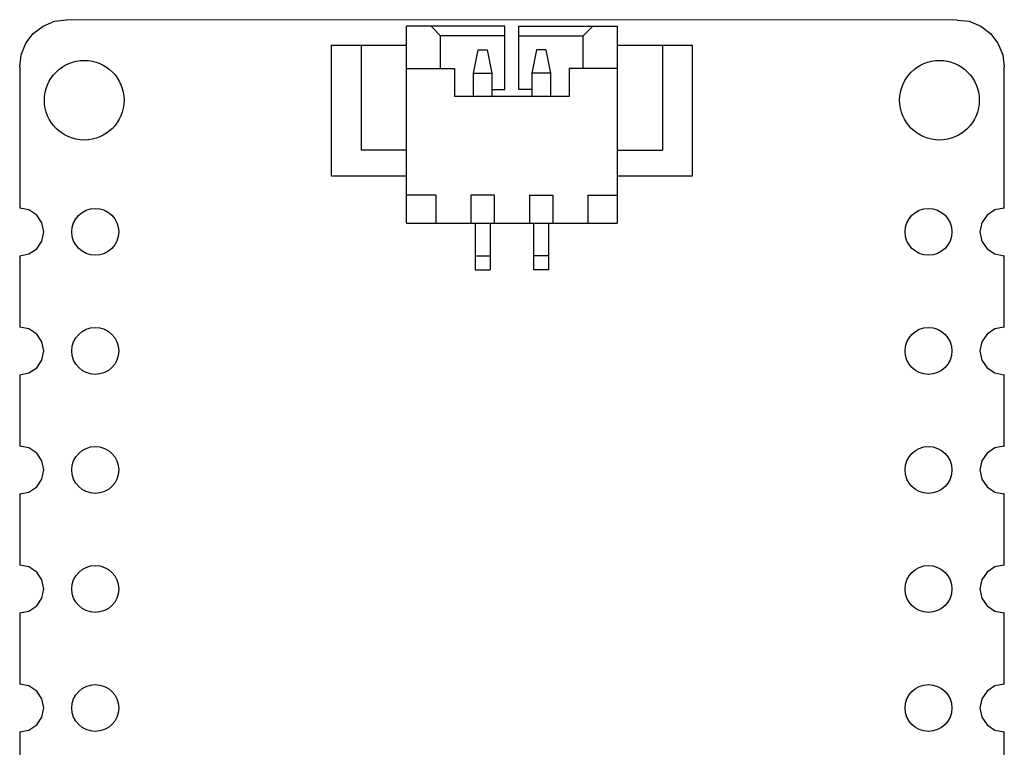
# Model space of a CAD drawing. Header units: inches. Extents: x -50 to 60, y -7 to 68.
# Tile 108 of 108: x 39 to 60, y 44 to 59. Entities that reach past the tile are written whole.
import ezdxf

# ---------------------------------------------------------------- set-up
doc = ezdxf.new("R2010")
doc.units = ezdxf.units.IN
doc.header["$LTSCALE"] = 1.21
doc.header["$MEASUREMENT"] = 0
doc.layers.get('0').update_dxf_attribs({"linetype": 'CONTINUOUS'})

msp = doc.modelspace()

# ---------------------------------------------------------------- linework, layer by layer
at = {"color": 7, "linetype": 'Continuous'}
for p, q in [((40.03, 59.023), (40.291, 59.057)), ((59.291, 59.049), (40.291, 59.057)), ((59.291, 59.049), (59.552, 59.023)), ((39.578, 58.762), (39.787, 58.922)), ((39.787, 58.922), (40.03, 59.023)), ((47.541, 54.716), (47.541, 58.916)), ((49.641, 58.916), (47.541, 58.916)), ((48.066, 58.916), (48.266, 58.716)), ((49.641, 57.566), (49.641, 58.916)), ((49.941, 57.566), (49.941, 58.916)), ((49.941, 58.916), (52.041, 58.916)), ((51.516, 58.916), (51.316, 58.716)), ((52.041, 58.916), (52.041, 54.716)), ((59.552, 59.023), (59.796, 58.922)), ((59.796, 58.922), (60.004, 58.762)), ((39.418, 58.553), (39.578, 58.762)), ((48.266, 58.016), (48.266, 58.716)), ((49.641, 58.716), (48.266, 58.716)), ((49.941, 58.716), (51.316, 58.716)), ((51.316, 58.016), (51.316, 58.716)), ((60.004, 58.762), (60.165, 58.553)), ((39.317, 58.31), (39.418, 58.553)), ((45.941, 55.717), (45.941, 58.517)), ((45.941, 58.517), (47.541, 58.516)), ((46.575, 58.517), (46.574, 56.273)), ((49.066, 58.416), (48.966, 57.916)), ((49.066, 58.416), (49.266, 58.416)), ((49.266, 58.416), (49.366, 57.916)), ((50.316, 58.416), (50.216, 57.916)), ((50.516, 58.416), (50.316, 58.416)), ((50.516, 58.416), (50.616, 57.916)), ((52.041, 58.516), (53.641, 58.515)), ((53.008, 58.516), (53.008, 56.272)), ((53.641, 58.515), (53.641, 55.715)), ((60.165, 58.553), (60.265, 58.31)), ((39.291, 58.049), (39.317, 58.31)), ((60.265, 58.31), (60.3, 58.049)), ((39.291, 58.049), (39.291, 55.038)), ((47.541, 58.016), (48.566, 58.016)), ((48.566, 58.016), (48.566, 57.416)), ((51.016, 58.016), (51.016, 57.416)), ((52.041, 58.016), (51.016, 58.016)), ((60.299, 55.037), (60.3, 58.049)), ((48.966, 57.916), (48.966, 57.416)), ((48.966, 57.916), (49.366, 57.916)), ((49.366, 57.916), (49.366, 57.416)), ((50.216, 57.916), (50.216, 57.416)), ((50.616, 57.916), (50.216, 57.916)), ((50.616, 57.916), (50.616, 57.416)), ((51.016, 57.416), (48.566, 57.416)), ((49.366, 57.566), (49.641, 57.566)), ((50.216, 57.566), (49.941, 57.566)), ((47.541, 56.273), (46.574, 56.273)), ((52.041, 56.272), (53.008, 56.272)), ((47.541, 55.716), (45.941, 55.717)), ((53.641, 55.715), (52.041, 55.716)), ((48.166, 55.316), (47.541, 55.316)), ((48.166, 55.316), (48.166, 54.716)), ((48.916, 55.316), (48.916, 54.716)), ((49.416, 55.316), (48.916, 55.316)), ((49.416, 55.316), (49.416, 54.716)), ((50.166, 55.316), (50.166, 54.716)), ((50.166, 55.316), (50.666, 55.316)), ((50.666, 55.316), (50.666, 54.716)), ((51.416, 55.316), (51.416, 54.716)), ((51.416, 55.316), (52.041, 55.316)), ((39.486, 55), (39.291, 55.038)), ((39.652, 54.889), (39.486, 55)), ((39.762, 54.724), (39.652, 54.889)), ((59.931, 54.889), (59.82, 54.724)), ((60.096, 55), (59.931, 54.889)), ((60.291, 55.038), (60.096, 55)), ((60.291, 55.038), (60.299, 55.037)), ((39.801, 54.529), (39.762, 54.724)), ((47.541, 54.716), (52.041, 54.716)), ((49.006, 54.716), (49.006, 53.716)), ((49.326, 54.716), (49.326, 53.716)), ((50.256, 54.716), (50.256, 53.716)), ((50.576, 54.716), (50.576, 53.716)), ((59.82, 54.724), (59.781, 54.529)), ((39.762, 54.333), (39.801, 54.529)), ((59.781, 54.529), (59.82, 54.333)), ((39.652, 54.168), (39.762, 54.333)), ((59.82, 54.333), (59.931, 54.168)), ((39.291, 54.019), (39.29, 52.498)), ((39.291, 54.019), (39.486, 54.058)), ((39.486, 54.058), (39.652, 54.168)), ((49.006, 54.016), (49.326, 54.016)), ((50.576, 54.016), (50.256, 54.016)), ((59.931, 54.168), (60.096, 54.058)), ((60.096, 54.058), (60.291, 54.019)), ((60.299, 54.02), (60.291, 54.019)), ((60.299, 52.497), (60.299, 54.02)), ((49.006, 53.716), (49.326, 53.716)), ((50.576, 53.716), (50.256, 53.716)), ((39.486, 52.46), (39.29, 52.499)), ((39.652, 52.349), (39.486, 52.46)), ((39.762, 52.184), (39.652, 52.349)), ((59.931, 52.349), (59.82, 52.184)), ((60.096, 52.46), (59.931, 52.349)), ((60.291, 52.498), (60.096, 52.46)), ((60.291, 52.498), (60.299, 52.497)), ((39.801, 51.989), (39.762, 52.184)), ((59.82, 52.184), (59.781, 51.989)), ((39.762, 51.793), (39.801, 51.989)), ((59.781, 51.989), (59.82, 51.793)), ((39.652, 51.628), (39.762, 51.793)), ((59.82, 51.793), (59.931, 51.628)), ((39.29, 51.479), (39.486, 51.518)), ((39.29, 51.479), (39.29, 49.958)), ((39.486, 51.518), (39.652, 51.628)), ((59.931, 51.628), (60.096, 51.518)), ((60.096, 51.518), (60.291, 51.479)), ((60.299, 51.48), (60.291, 51.479)), ((60.299, 49.957), (60.299, 51.48)), ((39.486, 49.92), (39.29, 49.959)), ((39.652, 49.809), (39.486, 49.92)), ((39.762, 49.644), (39.652, 49.809)), ((59.931, 49.809), (59.82, 49.644)), ((60.096, 49.92), (59.931, 49.809)), ((60.291, 49.958), (60.096, 49.92)), ((60.291, 49.958), (60.299, 49.957)), ((39.801, 49.449), (39.762, 49.644)), ((59.82, 49.644), (59.781, 49.449)), ((39.762, 49.253), (39.801, 49.449)), ((59.781, 49.449), (59.82, 49.253)), ((39.652, 49.088), (39.762, 49.253)), ((59.82, 49.253), (59.931, 49.088)), ((39.29, 48.938), (39.486, 48.978)), ((39.486, 48.978), (39.652, 49.088)), ((59.931, 49.088), (60.096, 48.978)), ((60.096, 48.978), (60.291, 48.939)), ((39.29, 48.939), (39.29, 47.418)), ((60.298, 48.94), (60.291, 48.939)), ((60.298, 47.417), (60.298, 48.94)), ((39.486, 47.38), (39.29, 47.419)), ((39.652, 47.269), (39.486, 47.38)), ((60.096, 47.38), (59.931, 47.269)), ((60.291, 47.418), (60.096, 47.38)), ((60.291, 47.418), (60.298, 47.417)), ((39.762, 47.104), (39.652, 47.269)), ((39.801, 46.909), (39.762, 47.104)), ((59.82, 47.104), (59.781, 46.909)), ((59.931, 47.269), (59.82, 47.104)), ((39.762, 46.713), (39.801, 46.909)), ((59.781, 46.909), (59.82, 46.713)), ((39.652, 46.548), (39.762, 46.713)), ((59.82, 46.713), (59.931, 46.548)), ((39.289, 46.398), (39.486, 46.438)), ((39.486, 46.438), (39.652, 46.548)), ((59.931, 46.548), (60.096, 46.438)), ((60.096, 46.438), (60.291, 46.399)), ((39.289, 46.399), (39.289, 44.878)), ((60.298, 46.4), (60.291, 46.399)), ((60.298, 44.877), (60.298, 46.4)), ((39.486, 44.84), (39.289, 44.879)), ((39.652, 44.729), (39.486, 44.84)), ((60.096, 44.84), (59.931, 44.729)), ((60.291, 44.878), (60.096, 44.84)), ((60.291, 44.878), (60.298, 44.877)), ((39.762, 44.564), (39.652, 44.729)), ((39.801, 44.369), (39.762, 44.564)), ((59.82, 44.564), (59.781, 44.369)), ((59.931, 44.729), (59.82, 44.564)), ((39.762, 44.173), (39.801, 44.369)), ((59.781, 44.369), (59.82, 44.173)), ((39.652, 44.008), (39.762, 44.173)), ((59.82, 44.173), (59.931, 44.008)), ((39.486, 43.898), (39.652, 44.008)), ((59.931, 44.008), (60.096, 43.898)), ((39.289, 43.858), (39.486, 43.898)), ((39.289, 43.859), (39.289, 42.338)), ((60.096, 43.898), (60.291, 43.859)), ((60.298, 43.86), (60.291, 43.859)), ((60.297, 42.337), (60.298, 43.86))]:
    msp.add_line(p, q, dxfattribs=at)
for centre, radius in [((40.667, 57.339), 0.85), ((58.916, 57.339), 0.85), ((40.901, 54.529), 0.5), ((58.681, 54.529), 0.5), ((40.901, 51.989), 0.5), ((58.681, 51.989), 0.5), ((40.901, 49.449), 0.5), ((58.681, 49.449), 0.5), ((40.901, 46.909), 0.5), ((58.681, 46.909), 0.5), ((40.901, 44.369), 0.5), ((58.681, 44.369), 0.5)]:
    msp.add_circle(centre, radius, dxfattribs=at)

doc.saveas('drawing.dxf')
